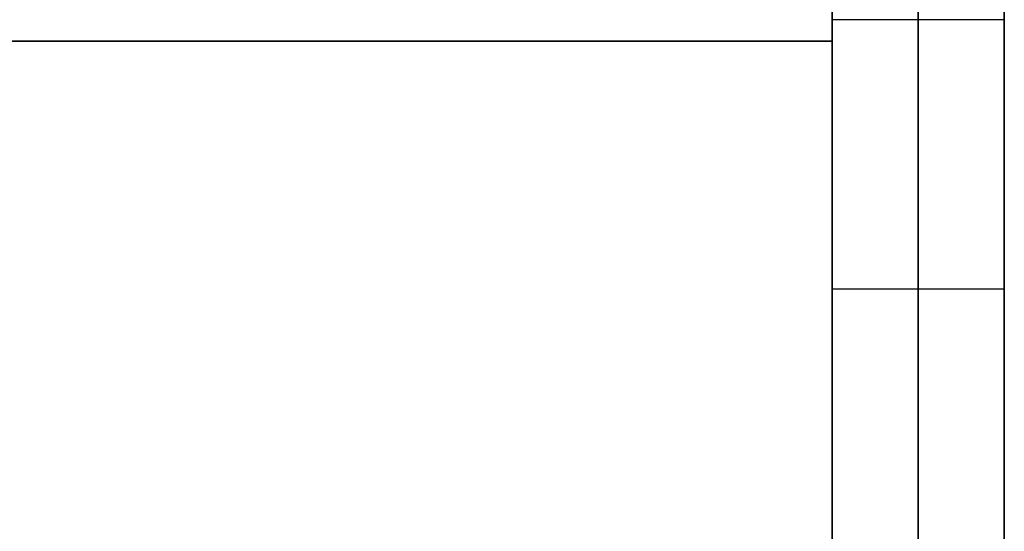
# Model space of a CAD drawing. Header units: millimetres. Extents: x 490 to 915, y -40 to 150.
# Tile 54 of 70: x 824 to 915, y 8 to 55. Entities that reach past the tile are written whole.
import ezdxf

# ---------------------------------------------------------------- set-up
doc = ezdxf.new("R2010")
doc.units = ezdxf.units.MM
doc.layers.add('Volume', color=7, linetype='Continuous', true_color=0x000000)

msp = doc.modelspace()

# ---------------------------------------------------------------- linework, layer by layer
at = {"layer": 'Volume'}
for p, q in [((899.14, 150, 230), (899.14, -24, 230)), ((899.14, 150, 222), (899.14, -24, 222)), ((899.14, 150, -530), (899.14, -24, -530)), ((899.14, 150, -522), (899.14, -24, -522)), ((899.14, 30, 300), (899.14, 150, 300)), ((899.14, 150, -550), (899.14, -40, -550)), ((907.14, 30, 300), (907.14, 150, 300)), ((907.14, 150, -550), (907.14, -40, -550)), ((915.14, 30, 300), (915.14, 150, 300)), ((915.14, 150, -550), (915.14, -40, -550)), ((915.14, 150, -125), (915.14, -40, -125)), ((899.14, 130, 214), (899.14, -24, 214)), ((899.14, -24, -16.031), (899.14, 130, -16.031)), ((899.14, -24, -32.031), (899.14, 130, -32.031)), ((899.14, -24, -24.031), (899.14, 130, -24.031)), ((899.14, 130, -514), (899.14, -24, -514)), ((899.14, 130, -125), (899.14, -40, -125)), ((899.14, -24, -265.031), (899.14, 130, -265.031)), ((899.14, -24, -281.031), (899.14, 130, -281.031)), ((899.14, -24, -273.031), (899.14, 130, -273.031)), ((915.14, 55, -550), (899.14, 55, -550)), ((506.14, 53, -16.031), (899.14, 53, -16.031)), ((899.14, 53, -32.031), (506.14, 53, -32.031)), ((506.14, 53, -265.031), (899.14, 53, -265.031)), ((899.14, 53, -281.031), (506.14, 53, -281.031)), ((899.14, 53, -16.031), (899.14, 53, -32.031)), ((899.14, 53, -265.031), (899.14, 53, -281.031)), ((915.14, 30, 300), (899.14, 30, 300)), ((899.14, 27.61, 299.959), (899.14, 30, 300)), ((907.14, 27.61, 299.959), (907.14, 30, 300)), ((915.14, 27.61, 299.959), (915.14, 30, 300)), ((899.14, 25.223, 299.837), (899.14, 27.61, 299.959)), ((907.14, 25.223, 299.837), (907.14, 27.61, 299.959)), ((915.14, 25.223, 299.837), (915.14, 27.61, 299.959)), ((899.14, 22.842, 299.633), (899.14, 25.223, 299.837)), ((907.14, 22.842, 299.633), (907.14, 25.223, 299.837)), ((915.14, 22.842, 299.633), (915.14, 25.223, 299.837)), ((899.14, 20.468, 299.348), (899.14, 22.842, 299.633)), ((907.14, 20.468, 299.348), (907.14, 22.842, 299.633)), ((915.14, 20.468, 299.348), (915.14, 22.842, 299.633)), ((899.14, 18.106, 298.982), (899.14, 20.468, 299.348)), ((907.14, 18.106, 298.982), (907.14, 20.468, 299.348)), ((915.14, 18.106, 298.982), (915.14, 20.468, 299.348)), ((899.14, 15.758, 298.536), (899.14, 18.106, 298.982)), ((907.14, 15.758, 298.536), (907.14, 18.106, 298.982)), ((915.14, 15.758, 298.536), (915.14, 18.106, 298.982)), ((899.14, 13.426, 298.01), (899.14, 15.758, 298.536)), ((907.14, 13.426, 298.01), (907.14, 15.758, 298.536)), ((915.14, 13.426, 298.01), (915.14, 15.758, 298.536)), ((899.14, 11.114, 297.404), (899.14, 13.426, 298.01)), ((907.14, 11.114, 297.404), (907.14, 13.426, 298.01)), ((915.14, 11.114, 297.404), (915.14, 13.426, 298.01)), ((899.14, 8.824, 296.72), (899.14, 11.114, 297.404)), ((907.14, 8.824, 296.72), (907.14, 11.114, 297.404)), ((915.14, 8.824, 296.72), (915.14, 11.114, 297.404)), ((899.14, 6.558, 295.958), (899.14, 8.824, 296.72)), ((907.14, 6.558, 295.958), (907.14, 8.824, 296.72)), ((915.14, 6.558, 295.958), (915.14, 8.824, 296.72))]:
    msp.add_line(p, q, dxfattribs=at)

doc.saveas('drawing.dxf')
